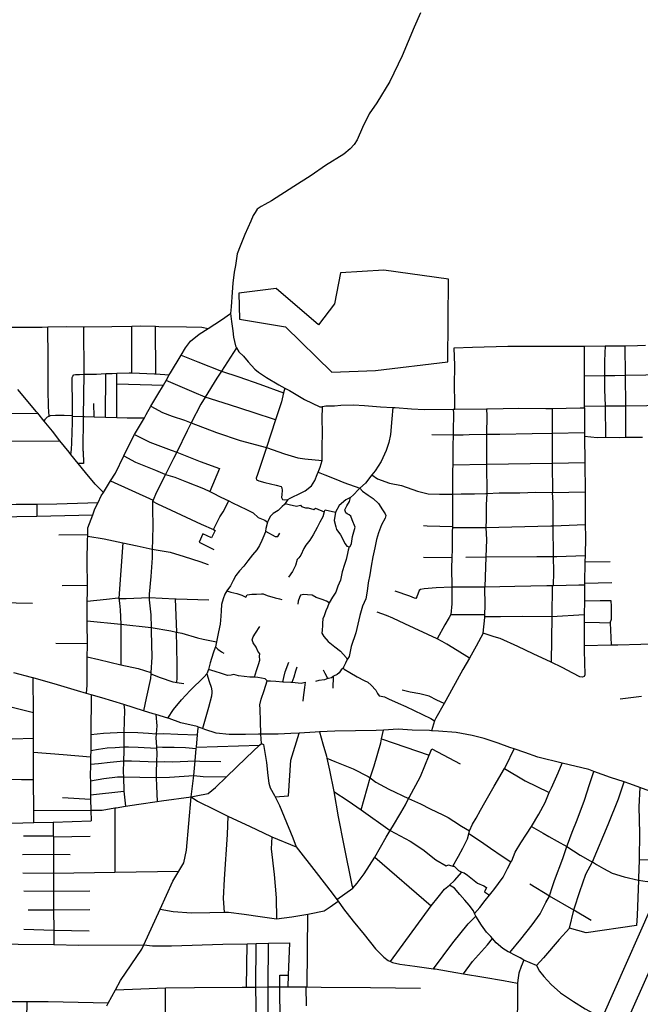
# Model space of a CAD drawing. Header units: millimetres. Extents: x 664923 to 767831, y 3118803 to 3207600.
# Tile 183 of 256: x 698080 to 699333, y 3179385 to 3181373. Entities that reach past the tile are written whole.
import ezdxf

# ---------------------------------------------------------------- set-up
doc = ezdxf.new("R2010")
doc.units = ezdxf.units.MM
doc.layers.add('roads_3', color=3, linetype='Continuous')
doc.layers.add('water', color=7, linetype='Continuous')

msp = doc.modelspace()

# ---------------------------------------------------------------- linework, layer by layer
at = {"layer": 'roads_3'}
for points in [[(700963.86, 3183082.18), (700166.48, 3181286.81), (700143.53, 3181235.14), (699831.46, 3180532.59), (699721.23, 3180284.46), (699709.09, 3180257.13), (699644.74, 3180112.29), (699638.28, 3180097.74), (699612.89, 3180040.57), (699599.62, 3180010.72), (699526.21, 3179845.47), (699520.06, 3179831.61), (699491.01, 3179766.23), (699305.38, 3179348.39), (699138.5, 3178972.8), (699086.63, 3178856.04), (698997.77, 3178656.06), (698993.05, 3178645.44), (698646.62, 3177865.8)], [(698594.6, 3177868.48), (698941.34, 3178648.84), (699087.48, 3178977.73), (699257.8, 3179361.1), (699378.66, 3179633.14), (699397.1, 3179674.65), (699444.91, 3179782.25), (699470.96, 3179840.9), (699491.67, 3179887.5), (699499.31, 3179904.7), (699525.79, 3179964.31), (699592.41, 3180114.27), (699610.46, 3180154.91), (699778.39, 3180532.91), (700068.43, 3181185.85), (700125.21, 3181313.69), (700831.62, 3182904.19)], [(698889.4, 3181386.96), (698876.64, 3181357.84), (698852.41, 3181299.64), (698827.3, 3181247.99), (698801.03, 3181205.2), (698785.35, 3181182.63), (698772.06, 3181155.02), (698761.52, 3181130.51), (698755.07, 3181120.51), (698746.82, 3181111.74), (698733.99, 3181101.14), (698697.18, 3181078.7), (698668.22, 3181058.43), (698633.43, 3181036.04), (698588.06, 3181007.12), (698574.94, 3180999.43), (698567.35, 3180995.62), (698559.43, 3180990.03), (698554.95, 3180983.62), (698551.49, 3180977.22), (698546.2, 3180965.84), (698534.1, 3180939.21), (698524.78, 3180915.38), (698518.74, 3180899.87), (698515.35, 3180876.5), (698512.52, 3180862.83), (698509.83, 3180841.1), (698508.88, 3180822.79), (698506.87, 3180793), (698505.18, 3180779.3)], [(698214.5, 3180012.38), (698215.85, 3180029.08), (698216.18, 3180055.19), (698215.96, 3180083.08), (698216.03, 3180086.47), (698216.53, 3180109.33), (698216.47, 3180112.96), (698215.78, 3180152.93), (698215.81, 3180158.89), (698215.93, 3180181.96), (698216.13, 3180198.58), (698216.35, 3180216.96), (698216.23, 3180231.04), (698215.82, 3180278.17), (698216.83, 3180323.44), (698216.98, 3180330.07), (698217.04, 3180333.26), (698217.33, 3180346.52), (698227.15, 3180372.86), (698231.7, 3180385.05), (698238.06, 3180398.26), (698244.26, 3180411.12), (698248.73, 3180418.31), (698263.17, 3180441.53), (698272.79, 3180456.99), (698290.01, 3180492.39), (698308, 3180529.34), (698311.41, 3180535.15), (698331.39, 3180569.22), (698335.11, 3180575.56), (698344.77, 3180592.13), (698358.76, 3180616.15), (698369.78, 3180635.12), (698375.29, 3180644.59), (698381.61, 3180655.46), (698384.13, 3180659.81), (698405.55, 3180695.76), (698414.36, 3180710.52), (698424.58, 3180723.75), (698442.05, 3180737.62), (698460.18, 3180749.31), (698487.05, 3180766.64), (698505.18, 3180779.3)], [(698505.18, 3180779.3), (698507.5, 3180763.59), (698509.99, 3180744.63), (698511.29, 3180731.74), (698515.55, 3180714.43), (698517.82, 3180710.11), (698521.89, 3180702.34), (698531.77, 3180693.55), (698541.27, 3180681.99), (698554.45, 3180666.84), (698561.76, 3180661.04), (698578.17, 3180650.04), (698602.92, 3180635.39), (698614.87, 3180629.02), (698624.74, 3180623.76), (698654.78, 3180605.98), (698685.76, 3180591), (698689.75, 3180591.38), (698690.95, 3180591.65), (698697.82, 3180593.12), (698715.66, 3180593.16), (698728.5, 3180594.39), (698753.97, 3180594.96), (698775.78, 3180594.07), (698808.58, 3180591.33), (698833.55, 3180589.82), (698838.04, 3180589.55), (698871.21, 3180586.95), (698896.97, 3180586), (698955.39, 3180586.35), (698958.54, 3180586.37), (699022.68, 3180586.9), (699024.5, 3180586.9), (699087.54, 3180588.49), (699142.61, 3180587.41), (699154.96, 3180587.66), (699211.64, 3180588.84), (699220.33, 3180588.78)], [(697975.22, 3180748.9), (698007.16, 3180749.25), (698057.06, 3180752), (698125.22, 3180752.27), (698136.28, 3180752.46), (698173.75, 3180753.1), (698208.97, 3180752.6), (698210.2, 3180752.58), (698265.74, 3180753.15), (698305.92, 3180754.18), (698323.82, 3180754.65), (698353.79, 3180753.82), (698360.79, 3180753.63), (698416.36, 3180752.55), (698447.46, 3180751.81), (698460.18, 3180749.31)], [(698139.23, 3180572.19), (698137.89, 3180591.24), (698136.93, 3180626.17), (698136.98, 3180688.86), (698136.28, 3180752.46)], [(698209.54, 3180656.84), (698208.97, 3180752.6)], [(698305.86, 3180659.67), (698305.92, 3180754.18)], [(698354.67, 3180657.65), (698353.79, 3180753.82)], [(698517.82, 3180710.11), (698486.94, 3180663.32), (698477.47, 3180648.96), (698453.97, 3180610.56), (698445.48, 3180596.67), (698426, 3180558.9), (698417.62, 3180542.64), (698396.78, 3180499.87), (698390.57, 3180487.1), (698374.12, 3180454.48), (698374.05, 3180454.33), (698355.4, 3180417.36), (698349.06, 3180402.44), (698348.17, 3180400.38), (698348.13, 3180395.58), (698348.02, 3180382.86), (698348.67, 3180352.26), (698347.7, 3180322.86), (698347.27, 3180304.04), (698346.85, 3180286.09), (698344.22, 3180248.36), (698341.35, 3180213.16), (698341.23, 3180206.34), (698341.16, 3180201.66), (698344.25, 3180171.17), (698344.98, 3180145.77), (698345.19, 3180138.34), (698346.22, 3180085.95), (698344.82, 3180054.62), (698344.54, 3180052.05), (698343.49, 3180042.46), (698335.04, 3180002.82), (698329.42, 3179977.5)], [(698958.54, 3180586.37), (698958.31, 3180600.83), (698957.72, 3180634.42), (698958.65, 3180674.77), (698957.32, 3180710.24), (698994.07, 3180711.59), (699065.75, 3180713.36), (699146.12, 3180713.29), (699214.05, 3180713.74), (699220.57, 3180713.86), (699262.33, 3180714.57), (699295.21, 3180713.99), (699301.94, 3180714.13), (699327.44, 3180714.67), (699343.87, 3180715.41)], [(699220.33, 3180588.78), (699220.34, 3180592.35), (699220.46, 3180653.81), (699220.57, 3180713.86)], [(699262.33, 3180714.57), (699261.38, 3180699.52), (699261.11, 3180683.34), (699260.8, 3180654.38), (699261.01, 3180625.95), (699261.88, 3180592.89), (699263.03, 3180529.91)], [(699301.94, 3180714.13), (699302.41, 3180655.11), (699302.92, 3180593.43), (699303.47, 3180529.6)], [(698405.55, 3180695.76), (698439.22, 3180682.28), (698486.94, 3180663.32), (698521.89, 3180651.81), (698564.83, 3180637.18), (698612.55, 3180619.44)], [(698183.15, 3180494.74), (698184.54, 3180504.9), (698185.19, 3180518.72), (698185.34, 3180540.02), (698186.42, 3180558.93), (698186.32, 3180572.24), (698186.33, 3180573.88), (698186.35, 3180600.5), (698185.81, 3180639.92), (698185.7, 3180646.61), (698185.77, 3180650.35), (698186.79, 3180653.35), (698188.86, 3180655.72), (698192.16, 3180656.29), (698200.31, 3180656.56), (698209.54, 3180656.84), (698234.9, 3180657.31), (698253.53, 3180658.16), (698266.23, 3180658.74), (698275.97, 3180659.05), (698300.81, 3180659.86), (698305.86, 3180659.67), (698352.01, 3180657.86), (698354.67, 3180657.65), (698381.61, 3180655.46)], [(698252.88, 3180570.48), (698253.53, 3180658.16)], [(698275.7, 3180569.79), (698275.91, 3180637.8), (698275.97, 3180659.05)], [(698207.79, 3180501.49), (698208.55, 3180571.79), (698209.54, 3180656.84)], [(698596.18, 3180565.02), (698551.46, 3180579.66), (698503.05, 3180595.47), (698453.97, 3180610.56), (698431.89, 3180619.97), (698375.29, 3180644.59)], [(699220.46, 3180653.81), (699259.36, 3180654.37), (699260.8, 3180654.38), (699281.98, 3180654.69), (699302.41, 3180655.11), (699344.54, 3180655.96), (699352.22, 3180656.12), (699379.93, 3180656.05), (699410.67, 3180655.96)], [(698248.73, 3180418.31), (698240.01, 3180426.97), (698231.97, 3180434.76), (698212.78, 3180458.32), (698197.99, 3180476.49), (698183.15, 3180494.74), (698179.24, 3180499.55), (698160.98, 3180522.73), (698146.03, 3180541.7), (698129.33, 3180562.16), (698116.02, 3180578.45), (698113.76, 3180581.21), (698076.05, 3180625.94)], [(698275.91, 3180637.8), (698369.78, 3180635.12)], [(698614.87, 3180629.02), (698612.55, 3180619.44), (698608.18, 3180601.52), (698597.43, 3180568.87), (698596.18, 3180565.02), (698577.93, 3180508.92), (698560.1, 3180454.15), (698557.53, 3180447.08), (698558.1, 3180443.89), (698562.63, 3180441.67), (698575.02, 3180438.3), (698597.6, 3180432.81), (698608.05, 3180430.05), (698609.12, 3180427.25), (698609.85, 3180422.28), (698608.96, 3180414.21), (698608.49, 3180408.31), (698610.47, 3180404.01), (698614.2, 3180403.25), (698621.1, 3180404.09), (698625.58, 3180406.88), (698631.63, 3180409.6), (698642.62, 3180414.94), (698656.13, 3180421.77), (698669.04, 3180431.85), (698675.58, 3180442.35), (698680.55, 3180454.81), (698682.39, 3180459.27), (698686.56, 3180469.37), (698690.24, 3180482.9), (698690.4, 3180494.38), (698690.52, 3180508.66), (698690.99, 3180539.75), (698690.43, 3180567.21), (698690.95, 3180591.65)], [(697765.44, 3180576.53), (697810.8, 3180580.07), (697857.68, 3180580.61), (697915.03, 3180580.07), (697952.06, 3180580.17), (697976.67, 3180579.13), (697997.88, 3180578.23), (698056.91, 3180577.45), (698116.02, 3180578.45)], [(698229.71, 3180571.17), (698229.64, 3180597.83)], [(698344.77, 3180592.13), (698367.93, 3180579.72), (698387.33, 3180572.13), (698412.39, 3180564), (698426, 3180558.9), (698476.94, 3180539.17), (698525, 3180523.01), (698577.93, 3180508.92)], [(698833.55, 3180589.82), (698831.12, 3180567.01), (698828.7, 3180535.29), (698825.52, 3180519.26), (698819.62, 3180502.83), (698809.97, 3180480.81), (698797.45, 3180461.69), (698791.15, 3180453.57), (698778.34, 3180437.07), (698766.56, 3180426.63), (698763.79, 3180424.18), (698754.11, 3180413.47), (698747.56, 3180408.29), (698738.02, 3180403.43), (698724.77, 3180392.18), (698717.2, 3180378.13), (698714.76, 3180361.46), (698718.06, 3180348.69), (698719.47, 3180343.47), (698723.89, 3180337.23), (698727.83, 3180332.45), (698731.15, 3180326.77), (698732.78, 3180322.12), (698736.74, 3180314.24), (698740.17, 3180310.05), (698745.1, 3180308.64), (698747.39, 3180309.34), (698749.73, 3180315.38), (698751.87, 3180329.16), (698757.27, 3180347.92), (698751.2, 3180362.81), (698748.53, 3180370.04), (698745.13, 3180372.92), (698741.31, 3180374.97), (698738.25, 3180377.35), (698736.48, 3180383.31), (698740.58, 3180391.19), (698745.5, 3180400.08), (698747.56, 3180408.29)], [(698955.39, 3180586.35), (698955.64, 3180577.38), (698955.66, 3180565.37), (698955.09, 3180553.28), (698955.33, 3180534.57), (698954.39, 3180511.61), (698954.78, 3180481.58), (698954.44, 3180473.68), (698953.95, 3180462.27), (698954.03, 3180427.64), (698954.03, 3180414.75), (698954.04, 3180404.51), (698953.83, 3180372.05), (698953.46, 3180348.68), (698953.45, 3180347.4), (698953.34, 3180340.22), (698952.93, 3180303.91), (698952.41, 3180286.38), (698951.79, 3180265.68), (698952.17, 3180228.12), (698952.19, 3180226.8), (698952.51, 3180193.49), (698950.66, 3180171.78), (698947.05, 3180165.64), (698938.3, 3180151.07), (698922.98, 3180122.56)], [(699022.68, 3180586.9), (699022.83, 3180572.89), (699022.38, 3180535.76), (699022.28, 3180526.96), (699022.14, 3180475.2), (699023.16, 3180416.37), (699022.09, 3180393.05), (699021.45, 3180363.01), (699021.14, 3180347.34), (699022.13, 3180322.26), (699021.14, 3180287.93), (699019.39, 3180226.85)], [(699154.96, 3180587.66), (699155.31, 3180538.18), (699155.19, 3180477.51), (699156.05, 3180418.06)], [(699220.33, 3180588.78), (699220.65, 3180539.4)], [(699220.34, 3180592.35), (699261.88, 3180592.89), (699302.92, 3180593.43), (699346.04, 3180594), (699379.66, 3180594.44), (699411.58, 3180594.85)], [(698129.33, 3180562.16), (698131.79, 3180567.03), (698135.87, 3180570.87), (698139.23, 3180572.19), (698142.05, 3180573.3), (698152.21, 3180574.2), (698169.5, 3180574.58), (698186.33, 3180573.88)], [(698186.32, 3180572.24), (698208.55, 3180571.79), (698210.59, 3180571.74), (698229.71, 3180571.17), (698252.88, 3180570.48), (698275.7, 3180569.79), (698296.71, 3180569.15), (698331.39, 3180569.22)], [(698912.16, 3180535.57), (698955.33, 3180534.57), (698975.24, 3180534.65), (698987.17, 3180535.3), (699022.38, 3180535.76), (699049.36, 3180536.11), (699114.73, 3180536.98), (699155.31, 3180538.18), (699220.65, 3180539.4)], [(699220.65, 3180539.4), (699220.73, 3180531.89), (699221.32, 3180478.66), (699221.98, 3180419.41)], [(697976.6, 3180521.27), (698055.46, 3180521.89), (698160.98, 3180522.73)], [(698311.41, 3180535.15), (698342.15, 3180519.98), (698385.83, 3180503.92), (698396.78, 3180499.87), (698444.3, 3180480.44), (698483.14, 3180466.91)], [(699220.73, 3180531.89), (699246.01, 3180529.34), (699263.03, 3180529.91), (699291.97, 3180529.4), (699303.47, 3180529.6), (699337.37, 3180530.18)], [(698207.79, 3180501.49), (698208.55, 3180476.78), (698197.99, 3180476.49)], [(698577.93, 3180508.92), (698614.13, 3180496.42), (698641.13, 3180487.8), (698655.28, 3180486.25), (698690.24, 3180482.9)], [(698290.01, 3180492.39), (698313.41, 3180479.55), (698353.84, 3180463.06), (698372.81, 3180454.87), (698374.05, 3180454.33)], [(698483.14, 3180466.91), (698463.59, 3180420.14)], [(698954.44, 3180473.68), (699022.14, 3180475.2), (699155.19, 3180477.51), (699221.32, 3180478.66)], [(698263.17, 3180441.53), (698349.06, 3180402.44)], [(698372.81, 3180454.87), (698374.12, 3180454.48), (698392.78, 3180449.12), (698416.58, 3180439.42), (698451.11, 3180426.09), (698463.59, 3180420.14), (698468.98, 3180417.57), (698485.7, 3180408.91), (698502.03, 3180401.04), (698509.28, 3180397.56), (698537.77, 3180383.86), (698550.99, 3180376.8), (698561.04, 3180367.51), (698574.92, 3180362.01), (698579.79, 3180358.3)], [(698682.39, 3180459.27), (698695.69, 3180453.74), (698718.06, 3180445.18), (698734.11, 3180438.42), (698766.56, 3180426.63), (698772.26, 3180420.6), (698783.46, 3180413.02), (698793.76, 3180405.96), (698804.1, 3180396.2), (698812.49, 3180383.33), (698817.72, 3180375.29), (698819.05, 3180371.88), (698817.87, 3180366.43), (698810.29, 3180352.75), (698804.38, 3180336.93), (698800.08, 3180323.12), (698797.1, 3180306.62), (698792.68, 3180288.29), (698789.74, 3180269.62), (698786.58, 3180252.04), (698783.23, 3180235.9), (698781.15, 3180219.23), (698778.51, 3180203.28), (698772.04, 3180188.53), (698766.56, 3180169.46), (698762.49, 3180152.22), (698758.43, 3180134.8), (698749.28, 3180106.99), (698745.08, 3180086.67), (698741.29, 3180081.12)], [(698791.15, 3180453.57), (698802.16, 3180446.04), (698826.21, 3180436.87), (698850.55, 3180432.13), (698882.9, 3180420.85), (698904.51, 3180415.62), (698927.51, 3180414.75), (698954.03, 3180414.75), (698971.1, 3180415.13), (698997.99, 3180415.13), (699021.19, 3180416.29), (699023.16, 3180416.37), (699048.06, 3180417.39), (699089.56, 3180417.65), (699121.79, 3180418.84), (699156.05, 3180418.06), (699221.98, 3180419.41)], [(698348.17, 3180400.38), (698358.11, 3180395.41), (698385.4, 3180382.32), (698446.16, 3180354.17), (698470.85, 3180343.18), (698474.38, 3180341.61), (698467.19, 3180326.67), (698449.59, 3180334.54), (698442.42, 3180317.81), (698471.44, 3180303.22)], [(698470.85, 3180343.18), (698483.56, 3180369.21), (698490.43, 3180379.23), (698502.03, 3180401.04)], [(698621.1, 3180404.09), (698615.62, 3180396.02), (698614.16, 3180393.86), (698609.69, 3180389.54), (698601.73, 3180381.81), (698591.77, 3180375.4), (698585.59, 3180369.69), (698581.38, 3180361.22), (698579.79, 3180358.3)], [(699221.98, 3180419.41), (699221.73, 3180382.48), (699221.96, 3180353.26), (699222.16, 3180327.92), (699221.43, 3180290.78), (699221.18, 3180278.46), (699220.32, 3180234.88), (699220.24, 3180231.07), (699220.14, 3180198.73), (699220.06, 3180171.72), (699220.01, 3180159.3), (699220.02, 3180156.62), (699220.05, 3180109.46), (699220.04, 3180104.54), (699220.14, 3180069.68), (699221.14, 3180056.28), (699221.37, 3180050.28), (699219.64, 3180046.41), (699216.44, 3180045.34), (699211.04, 3180046.13), (699197.16, 3180053.56), (699175.38, 3180065.08), (699152.78, 3180075.7), (699116.59, 3180092.7), (699085.8, 3180106.93), (699050.02, 3180123.47), (699038.28, 3180126.62), (699015.8, 3180134.02), (699001.4, 3180108.13), (698987.89, 3180083.79), (698974.96, 3180060.5), (698940.6, 3179998.1), (698937.18, 3179992.12), (698920.21, 3179962.56), (698917.21, 3179957.28)], [(699157.66, 3180229.97), (699158.35, 3180257.62), (699157.75, 3180288.79), (699156.86, 3180351.14), (699157.39, 3180398.06), (699156.05, 3180418.06)], [(697976.46, 3180392.86), (698072.29, 3180394.28), (698114.16, 3180394.9), (698154.84, 3180395.51), (698238.06, 3180398.26)], [(698114.16, 3180394.9), (698114.44, 3180370.67)], [(698615.62, 3180396.02), (698624.21, 3180393.93), (698638.91, 3180390.47), (698647.1, 3180392.41), (698649.07, 3180390.01), (698656.83, 3180387.07), (698662.6, 3180387.35), (698674.01, 3180384.12), (698676.95, 3180386.7), (698694.35, 3180379.03), (698696.82, 3180382.88), (698717.2, 3180378.13)], [(697976.44, 3180368.52), (698045, 3180369.33), (698073.61, 3180369.88), (698114.44, 3180370.67), (698227.15, 3180372.86)], [(698694.35, 3180379.03), (698692.04, 3180368.81), (698685.93, 3180357.96), (698680.72, 3180347.4), (698672.11, 3180332.8), (698665.74, 3180321.96), (698657.57, 3180311.86), (698653.57, 3180305.02), (698647.25, 3180291.62), (698643.16, 3180286.5), (698640.2, 3180282.81), (698636.55, 3180270.86), (698630.34, 3180258.62), (698622.57, 3180246.98)], [(698579.79, 3180358.3), (698576.46, 3180345.67), (698575.92, 3180339.79), (698575.7, 3180337.36), (698572.99, 3180330.4), (698568.79, 3180321.01), (698563.94, 3180311.34), (698558.45, 3180302.3), (698549.76, 3180292.18), (698540.2, 3180280), (698532.42, 3180269.65), (698523.58, 3180260.16), (698516.42, 3180250.72), (698511.08, 3180240.41), (698505.35, 3180229.57), (698498.32, 3180219.87), (698494.2, 3180212.89), (698490.5, 3180203.76), (698487.5, 3180191.69), (698486.43, 3180179.15), (698485.96, 3180168.53), (698484.83, 3180152.41), (698480.98, 3180136.75), (698477.25, 3180116.81), (698474.79, 3180106.25), (698474.46, 3180104.82), (698470.15, 3180093.89), (698464.32, 3180074.35), (698461.18, 3180060.69), (698457.64, 3180051.92)], [(698953.46, 3180348.68), (698902.58, 3180350.26), (698895.49, 3180350.5)], [(698953.45, 3180347.4), (699021.14, 3180347.34), (699152.32, 3180350.99), (699156.86, 3180351.14), (699221.96, 3180353.26)], [(698158.35, 3180332.93), (698217.04, 3180333.26)], [(698216.98, 3180330.07), (698250.17, 3180324.38), (698288.19, 3180316.32), (698317.2, 3180310.18), (698347.27, 3180304.04), (698383.67, 3180297.37), (698412.08, 3180288.91), (698443.6, 3180278.72), (698460.14, 3180272.62)], [(698575.92, 3180339.79), (698595.72, 3180329.43), (698601.17, 3180329.61), (698605.33, 3180335.73)], [(698288.19, 3180316.32), (698279.63, 3180204.96), (698281.37, 3180194.5), (698282.32, 3180181.5), (698283.62, 3180152.52), (698283.84, 3180069.9)], [(698745.1, 3180308.64), (698743, 3180301.4), (698741.47, 3180295.23), (698739.16, 3180283.01), (698735.7, 3180272.53), (698730.96, 3180257.72), (698727.42, 3180241.22), (698722.28, 3180228.75), (698718.03, 3180216.75), (698711.39, 3180206.88), (698704.99, 3180195.24), (698704.17, 3180193.74), (698701.47, 3180186.62), (698697.62, 3180179), (698694.37, 3180169.37), (698691.91, 3180162.93), (698690.97, 3180154.55), (698691.31, 3180149.83), (698690.63, 3180140.11), (698690.1, 3180134.28), (698693.61, 3180127.44), (698702.39, 3180117.36), (698715.79, 3180106.17), (698727.56, 3180097.69), (698739.22, 3180085.06), (698741.29, 3180081.12), (698737.73, 3180073.2), (698733.33, 3180065.25), (698733.03, 3180063.72), (698734.66, 3180061.53), (698746.44, 3180054.86), (698761.36, 3180045.9), (698775.11, 3180038.6), (698782.92, 3180035.4), (698789.84, 3180028.88), (698798.79, 3180018.8), (698802.5, 3180012.22), (698805.71, 3180007.3), (698809.67, 3180007.15), (698816.67, 3180005.65), (698824.28, 3180001.58), (698844.08, 3179992.85), (698859.24, 3179986.08), (698910, 3179962.03), (698917.21, 3179957.28), (698911.45, 3179937.06)], [(698952.41, 3180286.38), (698895.26, 3180286.65)], [(698980.7, 3180287.79), (699021.14, 3180287.93), (699124.01, 3180288.93), (699157.75, 3180288.79), (699164.39, 3180288.77), (699221.43, 3180290.78)], [(699221.18, 3180278.46), (699272.08, 3180278.77)], [(698165.62, 3180230.31), (698216.23, 3180231.04)], [(699220.24, 3180231.07), (699208.93, 3180230.99), (699157.66, 3180229.97), (699154.86, 3180229.91), (699144.59, 3180229.71), (699079.94, 3180228.16), (699019.39, 3180226.85), (698952.19, 3180226.8), (698920.79, 3180225.78), (698896.84, 3180223.56), (698889.23, 3180222.52), (698886.18, 3180220.12), (698881.77, 3180207.13), (698879.83, 3180203.92), (698877.18, 3180204.79), (698867.3, 3180209.04), (698837.76, 3180219.13)], [(699015.8, 3180134.02), (699019.24, 3180165.47), (699019.26, 3180167.49), (699019.33, 3180171.83), (699019.59, 3180190.14), (699019.39, 3180226.85)], [(699154.86, 3180229.91), (699154.19, 3180167.78), (699152.78, 3180075.7)], [(699220.32, 3180234.88), (699275.9, 3180236.19)], [(698216.13, 3180198.58), (698254.91, 3180202.88), (698278.24, 3180205.57), (698279.63, 3180204.96), (698281.4, 3180204.19), (698294.64, 3180204.03), (698341.23, 3180206.34), (698393.94, 3180203.5), (698395.7, 3180203.41), (698461.36, 3180201.07)], [(698393.94, 3180203.5), (698395.5, 3180153.26), (698396.15, 3180136.45)], [(698498.32, 3180219.87), (698506.22, 3180216.82), (698518.35, 3180214.22), (698528.4, 3180210.5), (698536.18, 3180207.11), (698539.11, 3180211.51), (698548.17, 3180212.75), (698558.06, 3180213.01), (698567.68, 3180213.44), (698571.14, 3180213.58), (698579.64, 3180210.3), (698595.53, 3180205.33), (698604.46, 3180203.59), (698609.11, 3180202.39)], [(698704.99, 3180195.24), (698699.48, 3180198.67), (698690.24, 3180202.03), (698678.73, 3180206.24), (698670.48, 3180210.52), (698660.93, 3180211.62), (698653.38, 3180212.04), (698646.66, 3180210.85), (698644.48, 3180205.89), (698642.23, 3180198.57), (698641.44, 3180192.42)], [(697976.26, 3180197.38), (698039.04, 3180196.13), (698105.36, 3180194.58)], [(699220.02, 3180156.62), (699251.02, 3180155.7), (699272.48, 3180154.63), (699274.7, 3180162.25), (699274.98, 3180188.82), (699274.06, 3180199.47), (699252.09, 3180199.1), (699220.14, 3180198.73)], [(698987.89, 3180083.79), (698962.9, 3180099), (698942.56, 3180111.71), (698932.61, 3180117), (698922.98, 3180122.56), (698857.73, 3180153.23), (698833.47, 3180164.15), (698820.52, 3180170.06), (698801.4, 3180176.39)], [(698950.66, 3180171.78), (699019.33, 3180171.83)], [(699019.26, 3180167.49), (699050.84, 3180167.77), (699095.4, 3180168.53), (699154.19, 3180167.78), (699220.06, 3180171.72)], [(698215.81, 3180158.89), (698283.62, 3180152.52), (698344.98, 3180145.77), (698385.09, 3180139.06), (698396.15, 3180136.45), (698407.27, 3180133.81), (698438.77, 3180124.77), (698450.28, 3180121.89), (698477.25, 3180116.81)], [(698553.57, 3180044.94), (698557.77, 3180058.78), (698561.75, 3180070.59), (698564.49, 3180079.85), (698563.99, 3180087.8), (698564.64, 3180092.69), (698560.92, 3180097.68), (698557.15, 3180105.76), (698551.18, 3180114.88), (698549.07, 3180120.61), (698551.41, 3180126.52), (698556.17, 3180133.89), (698564.54, 3180147.71)], [(699272.48, 3180154.63), (699274.54, 3180110.3)], [(698344.54, 3180052.05), (698363.27, 3180044.87), (698388.95, 3180035.73), (698393.78, 3180035), (698396.73, 3180034.68), (698397.9, 3180043.65), (698397.52, 3180070.08), (698397.02, 3180106.75), (698396.15, 3180136.45)], [(698152.71, 3180113.66), (698216.47, 3180112.96)], [(698474.79, 3180106.25), (698480.12, 3180101.62), (698487.27, 3180096.63), (698492.01, 3180093.45)], [(699220.05, 3180109.46), (699274.54, 3180110.3), (699288.01, 3180110.5), (699334.47, 3180111.68), (699362.06, 3180112.37), (699366.34, 3180112.49), (699387.39, 3180113.22), (699414.25, 3180114.14), (699441.09, 3180115.08), (699461.22, 3180115.77), (699491.75, 3180115.29), (699526.54, 3180114.74), (699558.23, 3180114.24), (699570.38, 3180114.26), (699589.71, 3180114.27), (699592.41, 3180114.27), (699596.96, 3180114.28), (699610.71, 3180114.3)], [(698216.03, 3180086.47), (698239.23, 3180080.98), (698283.84, 3180069.9), (698318.84, 3180062.45), (698344.82, 3180054.62)], [(698610.77, 3180036.11), (698612.78, 3180044.74), (698615.54, 3180055.9), (698623.18, 3180075.21)], [(698630.27, 3180035.06), (698634.27, 3180046.25), (698637.54, 3180057.81), (698639.97, 3180066.15)], [(698733.03, 3180063.72), (698728.92, 3180060.07), (698725.12, 3180054.32), (698720.82, 3180050.54), (698713.62, 3180047.34), (698712.65, 3180046.58), (698709.58, 3180044.11), (698703.25, 3180042.65), (698701.95, 3180042.26), (698694.93, 3180040.15), (698683.97, 3180038.43), (698677.1, 3180036.69)], [(699374.48, 3179806.73), (699332.37, 3179822.5), (699312.26, 3179830.04), (699300.79, 3179833.75), (699272.77, 3179842.81), (699239.41, 3179854.78), (699228.89, 3179858.55), (699175.49, 3179871.8), (699125.91, 3179883.86), (699099.8, 3179893.27), (699078.48, 3179900.36), (699069.53, 3179903.33), (699046.31, 3179912.08), (699017.5, 3179921.63), (698993.79, 3179927.68), (698960.89, 3179933.21), (698925.34, 3179936.18), (698911.45, 3179937.06), (698907.48, 3179937.32), (698872.15, 3179938.14), (698844.18, 3179940.17), (698814.16, 3179938.21), (698799.72, 3179937.26), (698716.36, 3179936.1), (698685.23, 3179934.74), (698676.39, 3179934.35), (698644.27, 3179932.39), (698627.42, 3179931.36), (698601.48, 3179930.38), (698566.33, 3179930.26), (698561.84, 3179930.24), (698535.91, 3179929.27), (698502.56, 3179929.59), (698476.39, 3179932.37), (698453.56, 3179939.69), (698449.15, 3179941.31), (698440.51, 3179944.5), (698437.96, 3179945.43), (698404.76, 3179953.2), (698381.46, 3179961.5), (698378.74, 3179962.32), (698354.55, 3179969.64), (698349.19, 3179971.27), (698329.42, 3179977.5), (698289.74, 3179990.03), (698245.68, 3180003.47), (698224.28, 3180009.59), (698214.5, 3180012.38), (698196.25, 3180017.59), (698156.03, 3180030.09), (698107.04, 3180043.62), (698103.28, 3180044.65), (698067.44, 3180054.19)], [(698108.16, 3179751.5), (698108.07, 3179776.06), (698107.82, 3179838.64), (698107.61, 3179894.1), (698107.5, 3179921.75), (698107.3, 3179974.08), (698107.04, 3180043.62)], [(698378.74, 3179962.32), (698390.01, 3179980.19), (698406.75, 3179999.82), (698423.7, 3180018.18), (698452.11, 3180046.22), (698457.64, 3180051.92)], [(698457.64, 3180051.92), (698462.27, 3180036.27), (698466.01, 3180024.77), (698467.76, 3180017.75), (698467.73, 3180014.59), (698466.86, 3180006.81), (698461.17, 3179983.75), (698449.15, 3179941.31)], [(698579.67, 3180037.93), (698575.55, 3180042.17), (698560.86, 3180044.48), (698553.57, 3180044.94), (698544.65, 3180045.48), (698521.62, 3180048.16), (698512.07, 3180050.42), (698506.95, 3180049.57), (698499.38, 3180048.92), (698486.98, 3180052.42), (698474.7, 3180056.94), (698461.18, 3180060.69)], [(698701.95, 3180042.26), (698696.93, 3180052.49), (698693.28, 3180059.12)], [(698712.65, 3180046.58), (698711.92, 3180022.97)], [(698396.73, 3180034.68), (698410.95, 3180032.29)], [(698566.33, 3179930.26), (698566.15, 3179956.3), (698565.61, 3179980.31), (698564.56, 3179989.24), (698567.06, 3180000.53), (698573.7, 3180018.15), (698579.67, 3180037.93), (698586.08, 3180037.54), (698596.88, 3180037.08), (698610.77, 3180036.11), (698612.95, 3180035.95), (698626.96, 3180035.42), (698630.27, 3180035.06), (698648.07, 3180033.1), (698656.14, 3180034.9), (698655.03, 3180024.41), (698652.17, 3180004.29), (698651.25, 3179997.12)], [(698224.28, 3180009.59), (698223.57, 3179929.44), (698223.44, 3179913.73), (698223.13, 3179896.94), (698222.91, 3179884.41), (698222.64, 3179869.84), (698222.18, 3179844.06), (698222.34, 3179835.73), (698222.91, 3179807.81), (698222.93, 3179798.95), (698223.52, 3179776.75), (698223.95, 3179754.88)], [(698937.18, 3179992.12), (698922.47, 3179999.05), (698906.79, 3180006.69), (698887.82, 3180011.61), (698868.11, 3180015.24), (698852.24, 3180019.31)], [(699292.34, 3180001.69), (699335.67, 3180006.83)], [(698040.23, 3179990.46), (698107.3, 3179974.08)], [(698289.74, 3179990.03), (698291.18, 3179978.44), (698290.8, 3179955.43), (698290.25, 3179934.52), (698290.02, 3179925.76), (698289.75, 3179904.33), (698289.63, 3179895.59), (698289.2, 3179876.19), (698288.68, 3179853.4), (698288.96, 3179844.28), (698289.85, 3179815.08), (698293.3, 3179784.51)], [(698354.55, 3179969.64), (698356.46, 3179946.9), (698355.29, 3179931.05), (698354.68, 3179922.97), (698355.68, 3179904.4), (698355.84, 3179901.67), (698356.38, 3179891.69), (698355.72, 3179874.09), (698354.97, 3179853.58), (698355.31, 3179842.34), (698355.84, 3179824.97), (698357.55, 3179794.35)], [(698255.71, 3179381.93), (698258.39, 3179386.87), (698273.13, 3179414.03), (698283.23, 3179432.66), (698326.33, 3179495.92), (698330.38, 3179504.83), (698363.17, 3179576.89), (698388.99, 3179633.62), (698401.13, 3179653.58), (698411.42, 3179670.51), (698416.24, 3179695.62), (698425.64, 3179803.34), (698431.01, 3179846.38), (698433.89, 3179876.33), (698436.26, 3179900.96), (698436.54, 3179903.85), (698438.97, 3179929.12), (698440.32, 3179943.21), (698440.51, 3179944.5)], [(698108.07, 3179776.06), (698223.52, 3179776.75), (698246.05, 3179776.96), (698271.82, 3179781.17), (698274.49, 3179781.6), (698293.3, 3179784.51), (698320.51, 3179788.72), (698357.55, 3179794.35), (698366, 3179795.63), (698425.64, 3179803.34), (698436.22, 3179805.84), (698460.12, 3179810.41), (698474.99, 3179822.24), (698497.51, 3179844.13), (698537.37, 3179882.4), (698563.89, 3179907.77), (698567.76, 3179911.47), (698566.33, 3179930.26)], [(698223.57, 3179929.44), (698248.8, 3179932.42), (698290.25, 3179934.52), (698318.28, 3179933.47), (698339.87, 3179932.43), (698355.29, 3179931.05), (698370.22, 3179931.34), (698399.02, 3179930.17), (698438.97, 3179929.12)], [(698595.45, 3179803.76), (698622.55, 3179805.5), (698626.96, 3179877.91), (698644.27, 3179932.39)], [(698685.23, 3179934.74), (698692.16, 3179910.8), (698699.31, 3179885.8), (698700.21, 3179881.5), (698705.25, 3179857.35), (698714.34, 3179814.13), (698723.03, 3179762.94), (698734.55, 3179705.67), (698750.27, 3179625.5), (698752.2, 3179619.02)], [(698787.48, 3179841.91), (698795.32, 3179866.53), (698808.96, 3179912.58), (698810.68, 3179921.05), (698814.16, 3179938.21)], [(698040.61, 3179921.13), (698050.91, 3179921.43), (698065.37, 3179921.05), (698107.5, 3179921.75)], [(698223.13, 3179896.94), (698239.07, 3179900.17), (698256.11, 3179902.63), (698272.68, 3179902.92), (698289.75, 3179904.33), (698299.24, 3179904.52), (698319.17, 3179903.96), (698355.84, 3179901.67)], [(698355.68, 3179904.4), (698367.74, 3179903.95), (698391.63, 3179903.85), (698414.38, 3179903.34), (698436.26, 3179900.96)], [(698436.54, 3179903.85), (698563.89, 3179907.77)], [(698567.76, 3179911.47), (698571.99, 3179909.19), (698578.05, 3179872.79), (698580.68, 3179846.99), (698583.13, 3179831.13), (698585.83, 3179821.78), (698594.27, 3179806.19), (698595.45, 3179803.76), (698604.06, 3179785.94), (698613.53, 3179763.51), (698631.15, 3179721.15), (698637.96, 3179702.76)], [(698810.68, 3179921.05), (698906.5, 3179887.73)], [(698107.61, 3179894.1), (698167.65, 3179888.98), (698222.91, 3179884.41)], [(698720.09, 3179596.49), (698752.2, 3179619.02), (698760.93, 3179629.11), (698775.13, 3179648.34), (698797.09, 3179681.9), (698820.04, 3179722.17), (698828.02, 3179735.7), (698832.53, 3179743.35), (698849.59, 3179771.04), (698858.56, 3179787.29), (698865.25, 3179800.29), (698866.27, 3179802.26), (698889, 3179845), (698906.5, 3179887.73)], [(698906.5, 3179887.73), (698912.24, 3179900.67), (698969.25, 3179870.37)], [(698987.84, 3179734.79), (698994.5, 3179748.49), (699001.87, 3179760.51), (699010.07, 3179777), (699019.19, 3179792.5), (699037.78, 3179825.13), (699058.88, 3179860.96), (699061.44, 3179865.3), (699078.48, 3179900.36)], [(698222.64, 3179869.84), (698239.06, 3179870.65), (698262.52, 3179873.48), (698289.2, 3179876.19), (698305.13, 3179876.06), (698355.72, 3179874.09), (698371.7, 3179875.14), (698389.18, 3179874.4), (698433.89, 3179876.33), (698443.62, 3179875.31), (698485.59, 3179875.03)], [(698700.21, 3179881.5), (698716.22, 3179874.65), (698753.36, 3179859.93), (698783.6, 3179844.72), (698787.48, 3179841.91), (698799.23, 3179833.42), (698824.9, 3179819.4), (698865.25, 3179800.29), (698889.02, 3179789.21), (698908.97, 3179779.58), (698934.37, 3179767.24), (698944.99, 3179762.05), (698956.29, 3179754.57), (698971.87, 3179744.62), (698987.84, 3179734.79)], [(698972.84, 3179651.46), (698977.34, 3179649.93), (698983.77, 3179645.25), (698990.55, 3179640), (699004.48, 3179629.37), (699017.19, 3179623.81), (699022.7, 3179620.46), (699018.57, 3179611.99), (699028.32, 3179604.92), (699034.01, 3179612.06), (699037.22, 3179615.56), (699055.9, 3179641.31), (699065.05, 3179658.82), (699071.87, 3179671.37), (699073.68, 3179674.69), (699080.47, 3179691.61), (699091.78, 3179710.43), (699103, 3179727.95), (699113.62, 3179743.86), (699128.46, 3179768.87), (699140.78, 3179792.41), (699149.27, 3179812.17), (699153.53, 3179822.08), (699166.95, 3179852), (699175.49, 3179871.8)], [(698222.34, 3179835.73), (698249.46, 3179840.8), (698276.9, 3179843.95), (698288.96, 3179844.28), (698355.31, 3179842.34), (698382, 3179843.36), (698431.01, 3179846.38), (698450.23, 3179844.52), (698497.51, 3179844.13)], [(699058.88, 3179860.96), (699100.52, 3179835.76), (699147.6, 3179813.06), (699149.27, 3179812.17)], [(699069.26, 3179489.05), (699091.84, 3179515.93), (699114.6, 3179545.24), (699130.75, 3179567.57), (699142.4, 3179590.15), (699149.51, 3179603.06), (699153.64, 3179616.67), (699159.76, 3179634.54), (699176.36, 3179678.85), (699184.67, 3179703.32), (699185.87, 3179706.84), (699195.25, 3179732.13), (699205.36, 3179757.34), (699220.12, 3179796.81), (699230.67, 3179828.25), (699239.41, 3179854.78)], [(698040.85, 3179840.68), (698056.99, 3179839.05), (698082.96, 3179838.34), (698107.82, 3179838.64)], [(698769.31, 3179777.51), (698787.48, 3179841.91)], [(699189.85, 3179538.69), (699198.62, 3179574.82), (699199.3, 3179577.6), (699210.78, 3179612.31), (699223.28, 3179647.53), (699236.61, 3179672.44), (699268.34, 3179747.49), (699289.02, 3179799.72), (699300.79, 3179833.75)], [(698222.91, 3179807.81), (698289.85, 3179815.08)], [(698425.64, 3179803.34), (698438.47, 3179795.07), (698474.19, 3179777.42), (698500.22, 3179764.5), (698544.9, 3179743.76), (698586.12, 3179724.03), (698588.75, 3179722.95), (698637.96, 3179702.76)], [(698714.34, 3179814.13), (698743.3, 3179795.65), (698769.31, 3179777.51), (698828.02, 3179735.7), (698868.34, 3179713.85), (698893.81, 3179697.41), (698920.37, 3179676.4), (698941.13, 3179664.23), (698945.72, 3179666.6), (698949.99, 3179665.01), (698954.53, 3179663.91), (698956.82, 3179663.35), (698965.58, 3179654.55), (698972.84, 3179651.46)], [(699332.37, 3179822.5), (699330.25, 3179783.59), (699331.68, 3179730.45), (699330.78, 3179678.03), (699330.69, 3179675.72), (699329.38, 3179639.41), (699329.25, 3179635.17), (699327.07, 3179563.97), (699325.37, 3179543.74), (699223.44, 3179529.34), (699189.85, 3179538.69), (699169.54, 3179515.4), (699137.46, 3179478.7), (699123.2, 3179462.72), (699098.13, 3179473.5), (699092.15, 3179461.3), (699088.02, 3179447.84), (699085.54, 3179433.52), (699084.82, 3179427.16)], [(698166.22, 3179801.99), (698222.93, 3179798.95)], [(698271.82, 3179781.17), (698271.56, 3179651.53)], [(698500.22, 3179764.5), (698498.42, 3179727.69), (698492.77, 3179637.11), (698490.6, 3179598.47), (698492.36, 3179570.45)], [(697954.83, 3179750.69), (698041.65, 3179749.57), (698108.16, 3179751.5), (698147.43, 3179752.64), (698223.95, 3179754.88)], [(698147.43, 3179752.64), (698147.55, 3179725.1), (698147.56, 3179722.73), (698147.72, 3179687.72), (698147.88, 3179649.57), (698148.04, 3179613.01), (698148.2, 3179575.61), (698148.37, 3179534.39), (698148.5, 3179505.13)], [(699113.62, 3179743.86), (699136.64, 3179730.23), (699148.32, 3179723.79), (699165.31, 3179714.12), (699184.67, 3179703.32), (699211.92, 3179686.02), (699231.51, 3179674.48), (699236.61, 3179672.44)], [(698087.46, 3179724.59), (698147.55, 3179725.1)], [(698147.56, 3179722.73), (698222.2, 3179724.17)], [(698954.53, 3179663.91), (698965.82, 3179684.09), (698974.99, 3179700.14), (698984.3, 3179718.74), (698986.54, 3179728.88), (698987.84, 3179734.79)], [(699071.87, 3179671.37), (699053.87, 3179682.91), (699030.73, 3179699), (699010.06, 3179713.21), (698986.54, 3179728.88)], [(698588.75, 3179722.95), (698587.3, 3179698.54), (698593.32, 3179647.01), (698597.46, 3179599.78), (698598.18, 3179557.49)], [(698085.58, 3179687.43), (698147.72, 3179687.72), (698181.58, 3179687.51)], [(698637.96, 3179702.76), (698678.12, 3179650.78), (698710.69, 3179609.41), (698720.09, 3179596.49), (698722.63, 3179593), (698733.84, 3179577.6), (698753.29, 3179552.37), (698775.32, 3179525.4), (698798.43, 3179496.39), (698815.16, 3179479.81), (698824.02, 3179472.81), (698828.3, 3179471.01), (698832.81, 3179469.12), (698847.26, 3179465.53), (698877.91, 3179461.97), (698915.62, 3179456.46), (698918.6, 3179456.02), (698960.6, 3179448.81), (698976.32, 3179446.3), (699017.02, 3179439.81), (699056.46, 3179433.07), (699084.82, 3179427.16)], [(698797.09, 3179681.9), (698910.74, 3179583.74)], [(699236.61, 3179672.44), (699244.41, 3179667.19), (699258.93, 3179658.75), (699276.18, 3179649.59), (699300.58, 3179642.21), (699329.25, 3179635.17), (699347.26, 3179632.78), (699378.66, 3179633.14), (699400.97, 3179633.39), (699405.21, 3179640.16), (699408.45, 3179652.69), (699409.92, 3179662.47), (699407.72, 3179673.64), (699397.1, 3179674.65), (699390.08, 3179675.32), (699360.99, 3179676.45), (699330.69, 3179675.72)], [(698086.14, 3179650.33), (698147.88, 3179649.57), (698271.56, 3179651.53), (698401.13, 3179653.58)], [(698910.74, 3179583.74), (698924.72, 3179601.03), (698937.34, 3179617.33), (698948.02, 3179625.56), (698957.49, 3179634.39), (698972.84, 3179651.46)], [(699098.13, 3179473.5), (699090.25, 3179478.62), (699079.8, 3179484.23), (699069.26, 3179489.05), (699066.07, 3179490.5), (699055.24, 3179497.19), (699041.96, 3179508.53), (699034.63, 3179517.48), (699031.01, 3179521.9), (699022.68, 3179530.61), (699012.27, 3179544.71), (699000.88, 3179562.41), (698998.55, 3179567.92), (698996.34, 3179573.17), (698987.55, 3179585.21), (698978.64, 3179595.02), (698968.81, 3179606.74), (698957.94, 3179618.95), (698948.02, 3179625.56)], [(699234.19, 3179554.25), (699198.62, 3179574.82), (699149.51, 3179603.06), (699109.8, 3179627.21)], [(698088.09, 3179613.79), (698148.04, 3179613.01), (698221.25, 3179614.08)], [(698998.55, 3179567.92), (699008.86, 3179579.85), (699019.79, 3179594.61), (699028.32, 3179604.92)], [(698363.17, 3179576.89), (698389.82, 3179572.34), (698426.61, 3179569.4), (698463.34, 3179569.77), (698492.36, 3179570.45), (698501.09, 3179570.67), (698532.77, 3179566.61), (698565.21, 3179562.3), (698598.18, 3179557.49), (698628.95, 3179561.34), (698661.8, 3179566.82), (698664.83, 3179567.32), (698694.52, 3179573.45), (698706.97, 3179581.59), (698722.63, 3179593)], [(698096.73, 3179575.63), (698148.2, 3179575.61), (698221.17, 3179576.12)], [(698660.52, 3179419.73), (698661.8, 3179566.82)], [(698828.3, 3179471.01), (698910.74, 3179583.74)], [(698915.62, 3179456.46), (698954.79, 3179508.67), (698985.19, 3179547.51), (699000.88, 3179562.41)], [(698087.77, 3179536.26), (698148.37, 3179534.39), (698219.73, 3179533.07)], [(697760.79, 3179505.46), (697814.6, 3179506.18), (697857.93, 3179506.76), (697861.59, 3179506.79), (697867.73, 3179506.83), (697955.35, 3179507.5), (698002.2, 3179506.96), (698076.32, 3179506.13), (698148.5, 3179505.13), (698198.98, 3179504.43), (698330.38, 3179504.83), (698348.17, 3179502.85), (698386.15, 3179502.76), (698490.01, 3179505.98), (698539.38, 3179507.07), (698557.54, 3179507.46), (698582.42, 3179507.98), (698624.92, 3179508.88)], [(698537.95, 3179419.36), (698539.38, 3179507.07)], [(698556.84, 3179419.49), (698557.54, 3179507.46)], [(698580.61, 3179208.84), (698581.56, 3179419.67), (698582.42, 3179507.98)], [(698622.06, 3179419.96), (698622.81, 3179443.38), (698624.92, 3179508.88)], [(698976.32, 3179446.3), (698994.13, 3179471.38), (699024.25, 3179504.98), (699034.63, 3179517.48)], [(699123.2, 3179462.72), (699129.83, 3179451.81), (699138.3, 3179440.63), (699153.22, 3179424.6), (699171.78, 3179407.95), (699198.45, 3179390.23), (699221.97, 3179375.54), (699238.16, 3179366.56), (699257.8, 3179361.1), (699264.31, 3179359.29), (699287.85, 3179353.18), (699297.91, 3179349.91), (699305.38, 3179348.39), (699318.83, 3179345.65), (699333.73, 3179341.1)], [(698604.81, 3179419.83), (698605.15, 3179443.3), (698622.81, 3179443.38)], [(699084.82, 3179427.16), (699085.1, 3179381.37), (699083.32, 3179328.47), (699086.53, 3179240.26), (699085.73, 3179102.26), (699086.25, 3178986.1), (699087.48, 3178977.73), (699088.36, 3178971.64), (699098.53, 3178971.74), (699121.88, 3178972.21), (699138.5, 3178972.8), (699180.61, 3178974.25), (699224.91, 3178975.1), (699287.94, 3178973.35), (699360.49, 3178973.34)], [(698273.13, 3179414.03), (698323.96, 3179415.99), (698374.25, 3179417.93), (698432.38, 3179418.92), (698528.85, 3179419.29), (698537.95, 3179419.36), (698556.84, 3179419.49), (698581.56, 3179419.67), (698604.81, 3179419.83), (698622.06, 3179419.96), (698638.02, 3179420.08), (698657.61, 3179419.78), (698660.52, 3179419.73), (698688.55, 3179419.31), (698788.12, 3179418.66), (698889.28, 3179417.61)], [(698374.28, 3179206.6), (698374.27, 3179314.41), (698374.27, 3179355.28), (698374.26, 3179383.95), (698374.25, 3179417.93)], [(698555.79, 3179215.43), (698557.08, 3179382.47), (698556.84, 3179419.49)], [(698606.84, 3179208.89), (698606.76, 3179212.3), (698604.81, 3179419.83)], [(698657.61, 3179419.78), (698658.35, 3179381.7)], [(698258.39, 3179386.87), (698136.8, 3179389.42), (698093.88, 3179389.76), (698064.84, 3179390), (698053.59, 3179390.1), (698022.14, 3179390.36)], [(698093.88, 3179389.76), (698093.13, 3179355.45), (698092.57, 3179329.02)]]:
    msp.add_lwpolyline(points, dxfattribs=at)
at = {"layer": 'water'}
msp.add_lwpolyline([(698709.75, 3180661.11), (698798.17, 3180664.28), (698944.2, 3180681.8), (698945.54, 3180848.69), (698815.24, 3180867.31), (698727.28, 3180861.64), (698715.78, 3180798.86), (698682.96, 3180756.59), (698597.84, 3180830.23), (698522.53, 3180820.59), (698523.84, 3180768.06), (698616.34, 3180752.95), (698709.75, 3180661.11)], close=True, dxfattribs=at)

doc.saveas('drawing.dxf')
